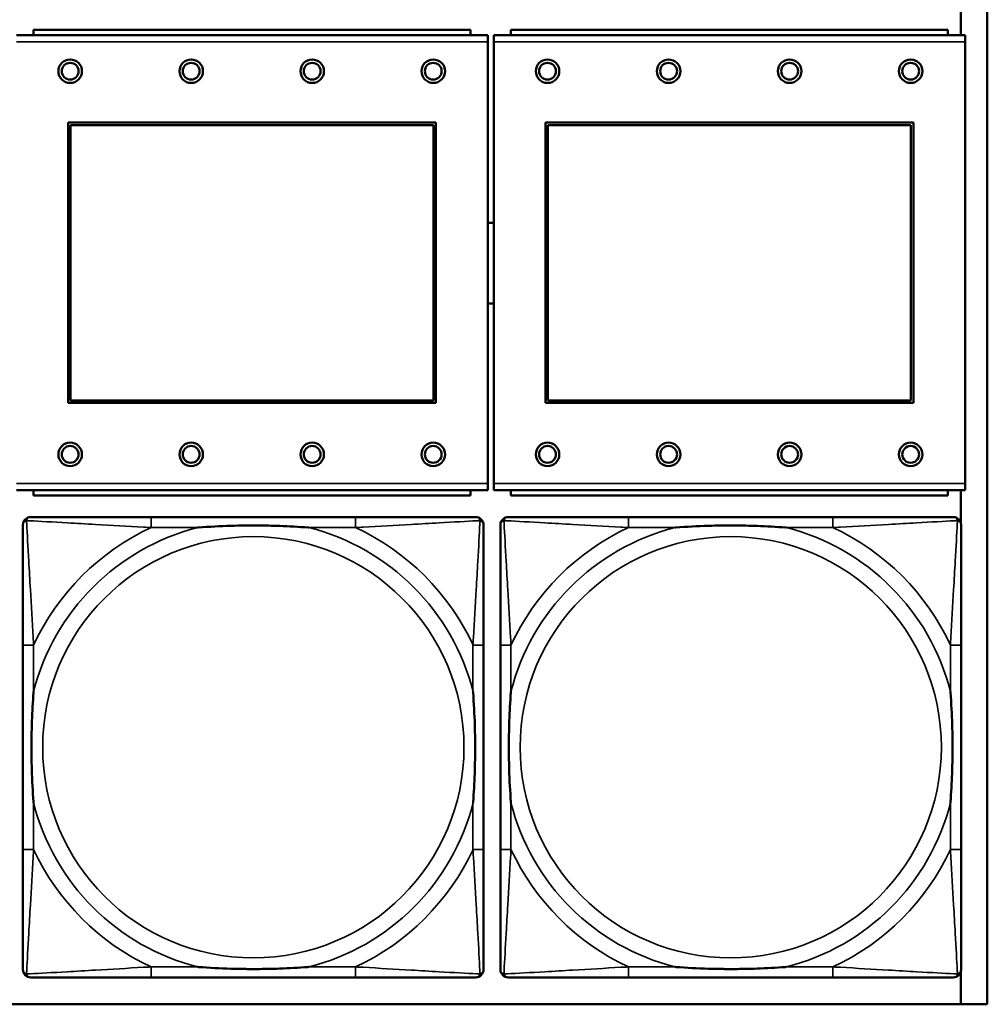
# Model space of a CAD drawing. Header units: inches. Extents: x 23.7 to 69.9, y 6 to 64.2.
# Tile 48 of 158: x 57.3 to 58.7, y 10.1 to 11.6. Entities that reach past the tile are written whole.
import ezdxf

# ---------------------------------------------------------------- set-up
doc = ezdxf.new("R2010")
doc.units = ezdxf.units.IN
doc.header["$MEASUREMENT"] = 0
doc.layers.add('Visible (ANSI)', color=7, linetype='Continuous', lineweight=50)
doc.layers.add('Visible Narrow (ANSI)', color=7, linetype='Continuous', lineweight=35)

msp = doc.modelspace()

# ---------------------------------------------------------------- linework, layer by layer
at = {"layer": 'Visible (ANSI)'}
for p, q in [((58.7487, 12.3368), (58.7487, 10.1322)), ((58.7094, 11.622), (58.7094, 11.5739)), ((58.0057, 11.5739), (57.3047, 11.5739)), ((57.9802, 11.5819), (57.3302, 11.5819)), ((57.3302, 11.5739), (57.3302, 11.5819)), ((57.9802, 11.5819), (57.9802, 11.5739)), ((58.0057, 11.5739), (58.0057, 11.5639)), ((58.7157, 11.5739), (58.0147, 11.5739)), ((58.0147, 11.5639), (58.0147, 11.5739)), ((58.6902, 11.5819), (58.0402, 11.5819)), ((58.0402, 11.5739), (58.0402, 11.5819)), ((58.6902, 11.5819), (58.6902, 11.5739)), ((58.7157, 11.5739), (58.7157, 11.5639)), ((58.0057, 10.9069), (58.0057, 11.5639)), ((58.0147, 11.5639), (58.0147, 10.9069)), ((58.7157, 10.9069), (58.7157, 11.5639)), ((57.3817, 11.0269), (57.3817, 11.4439)), ((57.3817, 11.4439), (57.9287, 11.4439)), ((57.3853, 11.4403), (57.9251, 11.4403)), ((57.3853, 11.0305), (57.3853, 11.4403)), ((57.9251, 11.4403), (57.9251, 11.0305)), ((57.9287, 11.4439), (57.9287, 11.0269)), ((58.0917, 11.0269), (58.0917, 11.4439)), ((58.0917, 11.4439), (58.6387, 11.4439)), ((58.0953, 11.4403), (58.6351, 11.4403)), ((58.0953, 11.0305), (58.0953, 11.4403)), ((58.6351, 11.4403), (58.6351, 11.0305)), ((58.6387, 11.4439), (58.6387, 11.0269)), ((57.9251, 11.0305), (57.3853, 11.0305)), ((58.6351, 11.0305), (58.0953, 11.0305)), ((57.9287, 11.0269), (57.3817, 11.0269)), ((58.6387, 11.0269), (58.0917, 11.0269)), ((58.0057, 10.9069), (58.0057, 10.8969)), ((58.0147, 10.8969), (58.0147, 10.9069)), ((58.7157, 10.9069), (58.7157, 10.8969)), ((57.3047, 10.8969), (58.0057, 10.8969)), ((57.3302, 10.8969), (57.3302, 10.8889)), ((57.9802, 10.8889), (57.3302, 10.8889)), ((57.9802, 10.8889), (57.9802, 10.8969)), ((58.0147, 10.8969), (58.7157, 10.8969)), ((58.0402, 10.8969), (58.0402, 10.8889)), ((58.6902, 10.8889), (58.0402, 10.8889)), ((58.6902, 10.8889), (58.6902, 10.8969)), ((58.7094, 10.8969), (58.7094, 10.8471)), ((57.809, 10.8571), (57.5051, 10.8571)), ((58.519, 10.8571), (58.2151, 10.8571)), ((57.3145, 10.6665), (57.3145, 10.3626)), ((57.9996, 10.3626), (57.9996, 10.6665)), ((58.0245, 10.6665), (58.0245, 10.3626)), ((58.7096, 10.3626), (58.7096, 10.6665)), ((58.7094, 10.182), (58.7094, 10.1322)), ((57.5051, 10.1721), (57.809, 10.1721)), ((58.2151, 10.1721), (58.519, 10.1721)), ((58.7487, 10.1322), (47.3347, 10.1322))]:
    msp.add_line(p, q, dxfattribs=at)
for centre, radius in [((57.3847, 11.5203), 0.0175), ((57.3847, 11.5203), 0.0125), ((57.5647, 11.5203), 0.0175), ((57.5647, 11.5203), 0.0125), ((57.7447, 11.5203), 0.0175), ((57.7447, 11.5203), 0.0125), ((57.9247, 11.5203), 0.0175), ((57.9247, 11.5203), 0.0125), ((58.0947, 11.5203), 0.0175), ((58.0947, 11.5203), 0.0125), ((58.2747, 11.5203), 0.0175), ((58.2747, 11.5203), 0.0125), ((58.4547, 11.5203), 0.0175), ((58.4547, 11.5203), 0.0125), ((58.6347, 11.5203), 0.0175), ((58.6347, 11.5203), 0.0125), ((57.3847, 10.9503), 0.0175), ((57.3847, 10.9503), 0.0125), ((57.5647, 10.9503), 0.0175), ((57.5647, 10.9503), 0.0125), ((57.7447, 10.9503), 0.0175), ((57.7447, 10.9503), 0.0125), ((57.9247, 10.9503), 0.0175), ((57.9247, 10.9503), 0.0125), ((58.0947, 10.9503), 0.0175), ((58.0947, 10.9503), 0.0125), ((58.2747, 10.9503), 0.0175), ((58.2747, 10.9503), 0.0125), ((58.4547, 10.9503), 0.0175), ((58.4547, 10.9503), 0.0125), ((58.6347, 10.9503), 0.0175), ((58.6347, 10.9503), 0.0125)]:
    msp.add_circle(centre, radius, dxfattribs=at)
for centre, radius, start, end in [((58.0105, 11.2349), 0.06, 85.9286, 94.5311), ((58.0105, 11.2349), 0.06, 265.4689, 274.0714), ((57.3263, 10.8453), 0.0118, 90, 180), ((57.9878, 10.8453), 0.0118, 0, 90), ((58.0363, 10.8453), 0.0118, 90, 180), ((58.6978, 10.8453), 0.0118, 0, 90), ((57.3263, 10.1839), 0.0118, 180, 270), ((57.9878, 10.1839), 0.0118, 270, 360), ((58.0363, 10.1839), 0.0118, 180, 270), ((58.6978, 10.1839), 0.0118, 270, 360)]:
    msp.add_arc(centre, radius, start, end, dxfattribs=at)
for points, knots in [([(57.5051, 10.8571), (57.5015, 10.8571), (57.4979, 10.8571), (57.4943, 10.8571), (57.4611, 10.8571), (57.4274, 10.8571), (57.3966, 10.8571), (57.3696, 10.8571), (57.3441, 10.8571), (57.3306, 10.8571), (57.329, 10.8571), (57.3276, 10.8571), (57.3263, 10.8571)], [0, 0, 0, 0, 0.0272471, 0.0272471, 0.0272471, 0.2790553, 0.2790553, 0.2790553, 0.4988354, 0.4988354, 0.4988354, 0.5252205, 0.5252205, 0.5252205, 0.5252205]), ([(57.9878, 10.8571), (57.9729, 10.8571), (57.9313, 10.8571), (57.8906, 10.8571), (57.8641, 10.8571), (57.8362, 10.8571), (57.809, 10.8571)], [-0.5252205, -0.5252205, -0.5252205, -0.5252205, -0.20743, -0.20743, -0.20743, 0, 0, 0, 0]), ([(58.2151, 10.8571), (58.2115, 10.8571), (58.2079, 10.8571), (58.2043, 10.8571), (58.1711, 10.8571), (58.1374, 10.8571), (58.1066, 10.8571), (58.0796, 10.8571), (58.0541, 10.8571), (58.0406, 10.8571), (58.039, 10.8571), (58.0376, 10.8571), (58.0363, 10.8571)], [0, 0, 0, 0, 0.0272471, 0.0272471, 0.0272471, 0.2790553, 0.2790553, 0.2790553, 0.4988354, 0.4988354, 0.4988354, 0.5252205, 0.5252205, 0.5252205, 0.5252205]), ([(58.6978, 10.8571), (58.6829, 10.8571), (58.6413, 10.8571), (58.6006, 10.8571), (58.5741, 10.8571), (58.5462, 10.8571), (58.519, 10.8571)], [-0.5252205, -0.5252205, -0.5252205, -0.5252205, -0.20743, -0.20743, -0.20743, 0, 0, 0, 0]), ([(57.3145, 10.8453), (57.3145, 10.8304), (57.3145, 10.7888), (57.3145, 10.7482), (57.3145, 10.7216), (57.3145, 10.6938), (57.3145, 10.6665)], [-0.5252205, -0.5252205, -0.5252205, -0.5252205, -0.20743, -0.20743, -0.20743, 0, 0, 0, 0]), ([(57.5743, 10.8413), (57.5747, 10.8414), (57.5752, 10.8414), (57.5917, 10.8427), (57.6077, 10.8435), (57.6307, 10.8442), (57.6374, 10.8444), (57.6466, 10.8445), (57.649, 10.8445), (57.6531, 10.8445), (57.6547, 10.8445), (57.6579, 10.8445), (57.6594, 10.8445), (57.663, 10.8445), (57.665, 10.8445), (57.6712, 10.8444), (57.6753, 10.8444), (57.685, 10.8442), (57.6906, 10.844), (57.7104, 10.8433), (57.7244, 10.8425), (57.7389, 10.8414), (57.7394, 10.8414), (57.7398, 10.8413)], [-0.416114, -0.416114, -0.416114, -0.416114, -0.4127691, -0.4127691, -0.2896446, -0.2896446, -0.2388934, -0.2388934, -0.2201881, -0.2201881, -0.2080204, -0.2080204, -0.196499, -0.196499, -0.1809939, -0.1809939, -0.149741, -0.149741, -0.1073162, -0.1073162, 0, 0, 0.0033356, 0.0033356, 0.0033356, 0.0033356]), ([(57.9996, 10.6665), (57.9996, 10.6701), (57.9996, 10.6737), (57.9996, 10.6773), (57.9996, 10.7105), (57.9996, 10.7442), (57.9996, 10.7751), (57.9996, 10.802), (57.9996, 10.8276), (57.9996, 10.841), (57.9996, 10.8426), (57.9996, 10.844), (57.9996, 10.8453)], [0, 0, 0, 0, 0.0272471, 0.0272471, 0.0272471, 0.2790553, 0.2790553, 0.2790553, 0.4988354, 0.4988354, 0.4988354, 0.5252205, 0.5252205, 0.5252205, 0.5252205]), ([(58.0245, 10.8453), (58.0245, 10.8304), (58.0245, 10.7888), (58.0245, 10.7482), (58.0245, 10.7216), (58.0245, 10.6938), (58.0245, 10.6665)], [-0.5252205, -0.5252205, -0.5252205, -0.5252205, -0.20743, -0.20743, -0.20743, 0, 0, 0, 0]), ([(58.2843, 10.8413), (58.2847, 10.8414), (58.2852, 10.8414), (58.3017, 10.8427), (58.3177, 10.8435), (58.3407, 10.8442), (58.3474, 10.8444), (58.3566, 10.8445), (58.359, 10.8445), (58.3631, 10.8445), (58.3647, 10.8445), (58.3679, 10.8445), (58.3694, 10.8445), (58.373, 10.8445), (58.375, 10.8445), (58.3812, 10.8444), (58.3853, 10.8444), (58.395, 10.8442), (58.4006, 10.844), (58.4204, 10.8433), (58.4344, 10.8425), (58.4489, 10.8414), (58.4494, 10.8414), (58.4498, 10.8413)], [-0.416114, -0.416114, -0.416114, -0.416114, -0.4127691, -0.4127691, -0.2896446, -0.2896446, -0.2388934, -0.2388934, -0.2201881, -0.2201881, -0.2080204, -0.2080204, -0.196499, -0.196499, -0.1809939, -0.1809939, -0.149741, -0.149741, -0.1073162, -0.1073162, 0, 0, 0.0033356, 0.0033356, 0.0033356, 0.0033356]), ([(58.7096, 10.6665), (58.7096, 10.6701), (58.7096, 10.6737), (58.7096, 10.6773), (58.7096, 10.7105), (58.7096, 10.7442), (58.7096, 10.7751), (58.7096, 10.802), (58.7096, 10.8276), (58.7096, 10.841), (58.7096, 10.8426), (58.7096, 10.844), (58.7096, 10.8453)], [0, 0, 0, 0, 0.0272471, 0.0272471, 0.0272471, 0.2790553, 0.2790553, 0.2790553, 0.4988354, 0.4988354, 0.4988354, 0.5252205, 0.5252205, 0.5252205, 0.5252205]), ([(57.3303, 10.4318), (57.3303, 10.4323), (57.3302, 10.4327), (57.329, 10.4492), (57.3281, 10.4653), (57.3274, 10.4882), (57.3273, 10.4949), (57.3272, 10.5041), (57.3271, 10.5066), (57.3271, 10.5107), (57.3271, 10.5123), (57.3271, 10.5154), (57.3271, 10.5169), (57.3271, 10.5205), (57.3271, 10.5225), (57.3272, 10.5287), (57.3273, 10.5328), (57.3275, 10.5426), (57.3276, 10.5482), (57.3283, 10.5679), (57.3291, 10.582), (57.3302, 10.5965), (57.3303, 10.5969), (57.3303, 10.5973)], [-0.416114, -0.416114, -0.416114, -0.416114, -0.4127691, -0.4127691, -0.2896446, -0.2896446, -0.2388934, -0.2388934, -0.2201881, -0.2201881, -0.2080204, -0.2080204, -0.196499, -0.196499, -0.1809939, -0.1809939, -0.149741, -0.149741, -0.1073162, -0.1073162, 0, 0, 0.0033356, 0.0033356, 0.0033356, 0.0033356]), ([(57.9838, 10.5973), (57.9839, 10.5969), (57.9839, 10.5965), (57.9851, 10.5799), (57.986, 10.5639), (57.9867, 10.5409), (57.9868, 10.5342), (57.9869, 10.5251), (57.987, 10.5226), (57.987, 10.5185), (57.987, 10.5169), (57.987, 10.5138), (57.987, 10.5122), (57.987, 10.5087), (57.987, 10.5066), (57.9869, 10.5005), (57.9868, 10.4963), (57.9866, 10.4866), (57.9865, 10.481), (57.9858, 10.4612), (57.985, 10.4472), (57.9839, 10.4327), (57.9839, 10.4323), (57.9838, 10.4318)], [-0.416114, -0.416114, -0.416114, -0.416114, -0.4127691, -0.4127691, -0.2896446, -0.2896446, -0.2388934, -0.2388934, -0.2201881, -0.2201881, -0.2080204, -0.2080204, -0.196499, -0.196499, -0.1809939, -0.1809939, -0.149741, -0.149741, -0.1073162, -0.1073162, 0, 0, 0.0033356, 0.0033356, 0.0033356, 0.0033356]), ([(58.0403, 10.4318), (58.0403, 10.4323), (58.0402, 10.4327), (58.039, 10.4492), (58.0381, 10.4653), (58.0374, 10.4882), (58.0373, 10.4949), (58.0372, 10.5041), (58.0371, 10.5066), (58.0371, 10.5107), (58.0371, 10.5123), (58.0371, 10.5154), (58.0371, 10.5169), (58.0371, 10.5205), (58.0371, 10.5225), (58.0372, 10.5287), (58.0373, 10.5328), (58.0375, 10.5426), (58.0376, 10.5482), (58.0383, 10.5679), (58.0391, 10.582), (58.0402, 10.5965), (58.0403, 10.5969), (58.0403, 10.5973)], [-0.416114, -0.416114, -0.416114, -0.416114, -0.4127691, -0.4127691, -0.2896446, -0.2896446, -0.2388934, -0.2388934, -0.2201881, -0.2201881, -0.2080204, -0.2080204, -0.196499, -0.196499, -0.1809939, -0.1809939, -0.149741, -0.149741, -0.1073162, -0.1073162, 0, 0, 0.0033356, 0.0033356, 0.0033356, 0.0033356]), ([(58.6938, 10.5973), (58.6939, 10.5969), (58.6939, 10.5965), (58.6951, 10.5799), (58.696, 10.5639), (58.6967, 10.5409), (58.6968, 10.5342), (58.6969, 10.5251), (58.697, 10.5226), (58.697, 10.5185), (58.697, 10.5169), (58.697, 10.5138), (58.697, 10.5122), (58.697, 10.5087), (58.697, 10.5066), (58.6969, 10.5005), (58.6968, 10.4963), (58.6966, 10.4866), (58.6965, 10.481), (58.6958, 10.4612), (58.695, 10.4472), (58.6939, 10.4327), (58.6939, 10.4323), (58.6938, 10.4318)], [-0.416114, -0.416114, -0.416114, -0.416114, -0.4127691, -0.4127691, -0.2896446, -0.2896446, -0.2388934, -0.2388934, -0.2201881, -0.2201881, -0.2080204, -0.2080204, -0.196499, -0.196499, -0.1809939, -0.1809939, -0.149741, -0.149741, -0.1073162, -0.1073162, 0, 0, 0.0033356, 0.0033356, 0.0033356, 0.0033356]), ([(57.3145, 10.3626), (57.3145, 10.3354), (57.3145, 10.3075), (57.3145, 10.281), (57.3145, 10.2404), (57.3145, 10.1988), (57.3145, 10.1839)], [3.9382945, 3.9382945, 3.9382945, 3.9382945, 4.1457245, 4.1457245, 4.1457245, 4.463515, 4.463515, 4.463515, 4.463515]), ([(57.9996, 10.1839), (57.9996, 10.1988), (57.9996, 10.2404), (57.9996, 10.281), (57.9996, 10.3075), (57.9996, 10.3354), (57.9996, 10.3626)], [-0.5252205, -0.5252205, -0.5252205, -0.5252205, -0.20743, -0.20743, -0.20743, 0, 0, 0, 0]), ([(58.0245, 10.3626), (58.0245, 10.3354), (58.0245, 10.3075), (58.0245, 10.281), (58.0245, 10.2404), (58.0245, 10.1988), (58.0245, 10.1839)], [3.9382945, 3.9382945, 3.9382945, 3.9382945, 4.1457245, 4.1457245, 4.1457245, 4.463515, 4.463515, 4.463515, 4.463515]), ([(58.7096, 10.1839), (58.7096, 10.1988), (58.7096, 10.2404), (58.7096, 10.281), (58.7096, 10.3075), (58.7096, 10.3354), (58.7096, 10.3626)], [-0.5252205, -0.5252205, -0.5252205, -0.5252205, -0.20743, -0.20743, -0.20743, 0, 0, 0, 0]), ([(57.7398, 10.1878), (57.7394, 10.1878), (57.7389, 10.1877), (57.7244, 10.1867), (57.7104, 10.1859), (57.6906, 10.1851), (57.685, 10.185), (57.6753, 10.1848), (57.6712, 10.1847), (57.665, 10.1847), (57.663, 10.1846), (57.6594, 10.1846), (57.6579, 10.1846), (57.6547, 10.1846), (57.6531, 10.1846), (57.649, 10.1847), (57.6466, 10.1847), (57.6374, 10.1848), (57.6307, 10.1849), (57.6077, 10.1856), (57.5917, 10.1865), (57.5752, 10.1877), (57.5747, 10.1878), (57.5743, 10.1878)], [-0.4149464, -0.4149464, -0.4149464, -0.4149464, -0.41162, -0.41162, -0.3046026, -0.3046026, -0.2622958, -0.2622958, -0.23113, -0.23113, -0.215668, -0.215668, -0.2041787, -0.2041787, -0.1920448, -0.1920448, -0.1733916, -0.1733916, -0.1227817, -0.1227817, 0, 0, 0.0033356, 0.0033356, 0.0033356, 0.0033356]), ([(58.4498, 10.1878), (58.4494, 10.1878), (58.4489, 10.1877), (58.4344, 10.1867), (58.4204, 10.1859), (58.4006, 10.1851), (58.395, 10.185), (58.3853, 10.1848), (58.3812, 10.1847), (58.375, 10.1847), (58.373, 10.1846), (58.3694, 10.1846), (58.3679, 10.1846), (58.3647, 10.1846), (58.3631, 10.1846), (58.359, 10.1847), (58.3566, 10.1847), (58.3474, 10.1848), (58.3407, 10.1849), (58.3177, 10.1856), (58.3017, 10.1865), (58.2852, 10.1877), (58.2847, 10.1878), (58.2843, 10.1878)], [-0.4149464, -0.4149464, -0.4149464, -0.4149464, -0.41162, -0.41162, -0.3046026, -0.3046026, -0.2622958, -0.2622958, -0.23113, -0.23113, -0.215668, -0.215668, -0.2041787, -0.2041787, -0.1920448, -0.1920448, -0.1733916, -0.1733916, -0.1227817, -0.1227817, 0, 0, 0.0033356, 0.0033356, 0.0033356, 0.0033356]), ([(57.3263, 10.1721), (57.3412, 10.1721), (57.3828, 10.1721), (57.4235, 10.1721), (57.45, 10.1721), (57.4779, 10.1721), (57.5051, 10.1721)], [-0.5252205, -0.5252205, -0.5252205, -0.5252205, -0.20743, -0.20743, -0.20743, 0, 0, 0, 0]), ([(57.809, 10.1721), (57.8362, 10.1721), (57.8641, 10.1721), (57.8906, 10.1721), (57.9313, 10.1721), (57.9729, 10.1721), (57.9878, 10.1721)], [3.9382945, 3.9382945, 3.9382945, 3.9382945, 4.1457245, 4.1457245, 4.1457245, 4.463515, 4.463515, 4.463515, 4.463515]), ([(58.0363, 10.1721), (58.0512, 10.1721), (58.0928, 10.1721), (58.1335, 10.1721), (58.16, 10.1721), (58.1879, 10.1721), (58.2151, 10.1721)], [-0.5252205, -0.5252205, -0.5252205, -0.5252205, -0.20743, -0.20743, -0.20743, 0, 0, 0, 0]), ([(58.519, 10.1721), (58.5462, 10.1721), (58.5741, 10.1721), (58.6006, 10.1721), (58.6413, 10.1721), (58.6829, 10.1721), (58.6978, 10.1721)], [3.9382945, 3.9382945, 3.9382945, 3.9382945, 4.1457245, 4.1457245, 4.1457245, 4.463515, 4.463515, 4.463515, 4.463515])]:
    msp.add_open_spline(points, degree=3, knots=knots, dxfattribs=at)
at = {"layer": 'Visible Narrow (ANSI)'}
for p, q in [((57.3047, 11.5639), (58.0057, 11.5639)), ((58.0147, 11.5639), (58.7157, 11.5639)), ((58.0057, 10.9069), (57.3047, 10.9069)), ((58.7157, 10.9069), (58.0147, 10.9069)), ((57.5051, 10.8571), (57.5051, 10.8413)), ((57.809, 10.8571), (57.809, 10.8413)), ((58.2151, 10.8571), (58.2151, 10.8413)), ((58.519, 10.8571), (58.519, 10.8413)), ((57.5051, 10.8413), (57.5743, 10.8413)), ((57.7398, 10.8413), (57.809, 10.8413)), ((58.2151, 10.8413), (58.2843, 10.8413)), ((58.4498, 10.8413), (58.519, 10.8413)), ((57.3303, 10.6665), (57.3145, 10.6665)), ((57.3303, 10.5973), (57.3303, 10.6665)), ((57.9996, 10.6665), (57.9838, 10.6665)), ((57.9838, 10.6665), (57.9838, 10.5973)), ((58.0403, 10.6665), (58.0245, 10.6665)), ((58.0403, 10.5973), (58.0403, 10.6665)), ((58.7096, 10.6665), (58.6938, 10.6665)), ((58.6938, 10.6665), (58.6938, 10.5973)), ((57.3303, 10.3626), (57.3303, 10.4318)), ((57.9838, 10.4318), (57.9838, 10.3626)), ((58.0403, 10.3626), (58.0403, 10.4318)), ((58.6938, 10.4318), (58.6938, 10.3626)), ((57.3303, 10.3626), (57.3145, 10.3626)), ((57.9996, 10.3626), (57.9838, 10.3626)), ((58.0403, 10.3626), (58.0245, 10.3626)), ((58.7096, 10.3626), (58.6938, 10.3626)), ((57.5051, 10.1878), (57.5051, 10.1721)), ((57.5743, 10.1878), (57.5051, 10.1878)), ((57.809, 10.1878), (57.7398, 10.1878)), ((57.809, 10.1878), (57.809, 10.1721)), ((58.2151, 10.1878), (58.2151, 10.1721)), ((58.2843, 10.1878), (58.2151, 10.1878)), ((58.519, 10.1878), (58.4498, 10.1878)), ((58.519, 10.1878), (58.519, 10.1721))]:
    msp.add_line(p, q, dxfattribs=at)
for centre in [(57.6571, 10.5146), (58.3671, 10.5146)]:
    msp.add_circle(centre, 0.3133, dxfattribs=at)
for centre, radius, start, end in [((57.6571, 10.5146), 0.3371, 104.2103, 165.7897), ((57.6571, 10.5146), 0.3604, 114.9407, 155.0593), ((57.6571, 10.5146), 0.3371, 14.2103, 75.7897), ((57.6571, 10.5146), 0.3604, 24.9407, 65.0593), ((58.3671, 10.5146), 0.3371, 104.2103, 165.7897), ((58.3671, 10.5146), 0.3604, 114.9407, 155.0593), ((58.3671, 10.5146), 0.3371, 14.2103, 75.7897), ((58.3671, 10.5146), 0.3604, 24.9407, 65.0593), ((57.6571, 10.5146), 0.3371, 194.2103, 255.7897), ((57.6571, 10.5146), 0.3371, 284.2103, 345.7897), ((58.3671, 10.5146), 0.3371, 194.2103, 255.7897), ((58.3671, 10.5146), 0.3371, 284.2103, 345.7897), ((57.6571, 10.5146), 0.3604, 204.9407, 245.0593), ((57.6571, 10.5146), 0.3604, 294.9407, 335.0593), ((58.3671, 10.5146), 0.3604, 204.9407, 245.0593), ((58.3671, 10.5146), 0.3604, 294.9407, 335.0593)]:
    msp.add_arc(centre, radius, start, end, dxfattribs=at)
for points, knots in [([(57.3198, 10.8518), (57.32, 10.8524), (57.3202, 10.8529), (57.3207, 10.854), (57.3211, 10.8545), (57.3217, 10.8552), (57.3219, 10.8554), (57.3223, 10.8558), (57.3225, 10.8559), (57.3229, 10.8561), (57.3231, 10.8563), (57.3238, 10.8566), (57.3242, 10.8568), (57.3252, 10.857), (57.3257, 10.8571), (57.3263, 10.8571)], [-0.00012419, -0.00012419, -0.00012419, -0.00012419, 0.00449537, 0.00449537, 0.00977487, 0.00977487, 0.01307456, 0.01307456, 0.0147244, 0.0147244, 0.01736415, 0.01736415, 0.02158775, 0.02158775, 0.02627331, 0.02627331, 0.02627331, 0.02627331]), ([(57.9878, 10.8571), (57.9884, 10.8571), (57.9889, 10.857), (57.9899, 10.8568), (57.9903, 10.8566), (57.991, 10.8563), (57.9912, 10.8561), (57.9916, 10.8559), (57.9918, 10.8558), (57.9922, 10.8554), (57.9924, 10.8552), (57.993, 10.8545), (57.9934, 10.854), (57.9939, 10.8529), (57.9941, 10.8524), (57.9943, 10.8518)], [-0.02627331, -0.02627331, -0.02627331, -0.02627331, -0.02158775, -0.02158775, -0.01736415, -0.01736415, -0.0147244, -0.0147244, -0.01307456, -0.01307456, -0.00977487, -0.00977487, -0.00449537, -0.00449537, 0.00012419, 0.00012419, 0.00012419, 0.00012419]), ([(58.0298, 10.8518), (58.03, 10.8524), (58.0302, 10.8529), (58.0307, 10.854), (58.0311, 10.8545), (58.0317, 10.8552), (58.0319, 10.8554), (58.0323, 10.8558), (58.0325, 10.8559), (58.0329, 10.8561), (58.0331, 10.8563), (58.0338, 10.8566), (58.0342, 10.8568), (58.0352, 10.857), (58.0357, 10.8571), (58.0363, 10.8571)], [-0.00012419, -0.00012419, -0.00012419, -0.00012419, 0.00449537, 0.00449537, 0.00977487, 0.00977487, 0.01307456, 0.01307456, 0.0147244, 0.0147244, 0.01736415, 0.01736415, 0.02158775, 0.02158775, 0.02627331, 0.02627331, 0.02627331, 0.02627331]), ([(58.6978, 10.8571), (58.6984, 10.8571), (58.6989, 10.857), (58.6999, 10.8568), (58.7003, 10.8566), (58.701, 10.8563), (58.7012, 10.8561), (58.7016, 10.8559), (58.7018, 10.8558), (58.7022, 10.8554), (58.7024, 10.8552), (58.703, 10.8545), (58.7034, 10.854), (58.7039, 10.8529), (58.7041, 10.8524), (58.7043, 10.8518)], [-0.02627331, -0.02627331, -0.02627331, -0.02627331, -0.02158775, -0.02158775, -0.01736415, -0.01736415, -0.0147244, -0.0147244, -0.01307456, -0.01307456, -0.00977487, -0.00977487, -0.00449537, -0.00449537, 0.00012419, 0.00012419, 0.00012419, 0.00012419]), ([(57.3145, 10.8453), (57.3145, 10.8459), (57.3146, 10.8465), (57.3149, 10.8474), (57.315, 10.8479), (57.3153, 10.8485), (57.3155, 10.8488), (57.3158, 10.8491), (57.3159, 10.8493), (57.3162, 10.8497), (57.3164, 10.8499), (57.3172, 10.8506), (57.3176, 10.8509), (57.3187, 10.8514), (57.3192, 10.8516), (57.3198, 10.8518)], [-0.02627331, -0.02627331, -0.02627331, -0.02627331, -0.02158775, -0.02158775, -0.01736415, -0.01736415, -0.0147244, -0.0147244, -0.01307456, -0.01307456, -0.00977487, -0.00977487, -0.00449537, -0.00449537, 0.00012419, 0.00012419, 0.00012419, 0.00012419]), ([(57.3303, 10.6665), (57.3301, 10.6703), (57.3299, 10.6741), (57.3284, 10.7014), (57.3269, 10.7256), (57.3247, 10.7634), (57.3239, 10.7775), (57.3219, 10.8127), (57.3208, 10.8328), (57.32, 10.8483), (57.3199, 10.8501), (57.3198, 10.8518)], [0, 0, 0, 0, 0.0278591, 0.0278591, 0.201273, 0.201273, 0.3066357, 0.3066357, 0.475216, 0.475216, 0.5007189, 0.5007189, 0.5007189, 0.5007189]), ([(57.3198, 10.8518), (57.3215, 10.8517), (57.3233, 10.8516), (57.3388, 10.8508), (57.3589, 10.8497), (57.3941, 10.8477), (57.4082, 10.8469), (57.446, 10.8447), (57.4702, 10.8433), (57.4976, 10.8418), (57.5013, 10.8416), (57.5051, 10.8413)], [-0.5007189, -0.5007189, -0.5007189, -0.5007189, -0.475216, -0.475216, -0.3066357, -0.3066357, -0.201273, -0.201273, -0.0278591, -0.0278591, 0, 0, 0, 0]), ([(57.809, 10.8413), (57.8128, 10.8416), (57.8165, 10.8418), (57.8439, 10.8433), (57.8681, 10.8447), (57.9059, 10.8469), (57.92, 10.8477), (57.9552, 10.8497), (57.9753, 10.8508), (57.9908, 10.8516), (57.9926, 10.8517), (57.9943, 10.8518)], [0, 0, 0, 0, 0.0278591, 0.0278591, 0.201273, 0.201273, 0.3066357, 0.3066357, 0.475216, 0.475216, 0.5007189, 0.5007189, 0.5007189, 0.5007189]), ([(57.9943, 10.8518), (57.9942, 10.8501), (57.9941, 10.8483), (57.9933, 10.8328), (57.9922, 10.8127), (57.9902, 10.7775), (57.9894, 10.7634), (57.9872, 10.7256), (57.9858, 10.7014), (57.9842, 10.6741), (57.984, 10.6703), (57.9838, 10.6665)], [-0.5007189, -0.5007189, -0.5007189, -0.5007189, -0.475216, -0.475216, -0.3066357, -0.3066357, -0.201273, -0.201273, -0.0278591, -0.0278591, 0, 0, 0, 0]), ([(57.9943, 10.8518), (57.9949, 10.8516), (57.9954, 10.8514), (57.9965, 10.8509), (57.997, 10.8506), (57.9977, 10.8499), (57.9979, 10.8497), (57.9982, 10.8493), (57.9984, 10.8491), (57.9986, 10.8488), (57.9988, 10.8485), (57.9991, 10.8479), (57.9993, 10.8474), (57.9995, 10.8465), (57.9996, 10.8459), (57.9996, 10.8453)], [-0.00012419, -0.00012419, -0.00012419, -0.00012419, 0.00449537, 0.00449537, 0.00977487, 0.00977487, 0.01307456, 0.01307456, 0.0147244, 0.0147244, 0.01736415, 0.01736415, 0.02158775, 0.02158775, 0.02627331, 0.02627331, 0.02627331, 0.02627331]), ([(58.0245, 10.8453), (58.0245, 10.8459), (58.0246, 10.8465), (58.0249, 10.8474), (58.025, 10.8479), (58.0253, 10.8485), (58.0255, 10.8488), (58.0258, 10.8491), (58.0259, 10.8493), (58.0262, 10.8497), (58.0264, 10.8499), (58.0272, 10.8506), (58.0276, 10.8509), (58.0287, 10.8514), (58.0292, 10.8516), (58.0298, 10.8518)], [-0.02627331, -0.02627331, -0.02627331, -0.02627331, -0.02158775, -0.02158775, -0.01736415, -0.01736415, -0.0147244, -0.0147244, -0.01307456, -0.01307456, -0.00977487, -0.00977487, -0.00449537, -0.00449537, 0.00012419, 0.00012419, 0.00012419, 0.00012419]), ([(58.0403, 10.6665), (58.0401, 10.6703), (58.0399, 10.6741), (58.0384, 10.7014), (58.0369, 10.7256), (58.0347, 10.7634), (58.0339, 10.7775), (58.0319, 10.8127), (58.0308, 10.8328), (58.03, 10.8483), (58.0299, 10.8501), (58.0298, 10.8518)], [0, 0, 0, 0, 0.0278591, 0.0278591, 0.201273, 0.201273, 0.3066357, 0.3066357, 0.475216, 0.475216, 0.5007189, 0.5007189, 0.5007189, 0.5007189]), ([(58.0298, 10.8518), (58.0315, 10.8517), (58.0333, 10.8516), (58.0488, 10.8508), (58.0689, 10.8497), (58.1041, 10.8477), (58.1182, 10.8469), (58.156, 10.8447), (58.1802, 10.8433), (58.2076, 10.8418), (58.2113, 10.8416), (58.2151, 10.8413)], [-0.5007189, -0.5007189, -0.5007189, -0.5007189, -0.475216, -0.475216, -0.3066357, -0.3066357, -0.201273, -0.201273, -0.0278591, -0.0278591, 0, 0, 0, 0]), ([(58.519, 10.8413), (58.5228, 10.8416), (58.5265, 10.8418), (58.5539, 10.8433), (58.5781, 10.8447), (58.6159, 10.8469), (58.63, 10.8477), (58.6652, 10.8497), (58.6853, 10.8508), (58.7008, 10.8516), (58.7026, 10.8517), (58.7043, 10.8518)], [0, 0, 0, 0, 0.0278591, 0.0278591, 0.201273, 0.201273, 0.3066357, 0.3066357, 0.475216, 0.475216, 0.5007189, 0.5007189, 0.5007189, 0.5007189]), ([(58.7043, 10.8518), (58.7042, 10.8501), (58.7041, 10.8483), (58.7033, 10.8328), (58.7022, 10.8127), (58.7002, 10.7775), (58.6994, 10.7634), (58.6972, 10.7256), (58.6958, 10.7014), (58.6942, 10.6741), (58.694, 10.6703), (58.6938, 10.6665)], [-0.5007189, -0.5007189, -0.5007189, -0.5007189, -0.475216, -0.475216, -0.3066357, -0.3066357, -0.201273, -0.201273, -0.0278591, -0.0278591, 0, 0, 0, 0]), ([(58.7043, 10.8518), (58.7049, 10.8516), (58.7054, 10.8514), (58.7065, 10.8509), (58.707, 10.8506), (58.7077, 10.8499), (58.7079, 10.8497), (58.7082, 10.8493), (58.7084, 10.8491), (58.7086, 10.8488), (58.7088, 10.8485), (58.7091, 10.8479), (58.7093, 10.8474), (58.7095, 10.8465), (58.7096, 10.8459), (58.7096, 10.8453)], [-0.00012419, -0.00012419, -0.00012419, -0.00012419, 0.00449537, 0.00449537, 0.00977487, 0.00977487, 0.01307456, 0.01307456, 0.0147244, 0.0147244, 0.01736415, 0.01736415, 0.02158775, 0.02158775, 0.02627331, 0.02627331, 0.02627331, 0.02627331]), ([(57.3198, 10.1773), (57.3199, 10.179), (57.32, 10.1809), (57.3208, 10.1963), (57.3219, 10.2164), (57.3239, 10.2517), (57.3247, 10.2657), (57.3269, 10.3036), (57.3284, 10.3277), (57.3299, 10.3551), (57.3301, 10.3589), (57.3303, 10.3626)], [-4.4390134, -4.4390134, -4.4390134, -4.4390134, -4.4135105, -4.4135105, -4.2449302, -4.2449302, -4.1395675, -4.1395675, -3.9661536, -3.9661536, -3.9382945, -3.9382945, -3.9382945, -3.9382945]), ([(57.9838, 10.3626), (57.984, 10.3589), (57.9842, 10.3551), (57.9858, 10.3277), (57.9872, 10.3036), (57.9894, 10.2657), (57.9902, 10.2517), (57.9922, 10.2164), (57.9933, 10.1963), (57.9941, 10.1809), (57.9942, 10.179), (57.9943, 10.1773)], [0, 0, 0, 0, 0.0278591, 0.0278591, 0.201273, 0.201273, 0.3066357, 0.3066357, 0.475216, 0.475216, 0.5007189, 0.5007189, 0.5007189, 0.5007189]), ([(58.0298, 10.1773), (58.0299, 10.179), (58.03, 10.1809), (58.0308, 10.1963), (58.0319, 10.2164), (58.0339, 10.2517), (58.0347, 10.2657), (58.0369, 10.3036), (58.0384, 10.3277), (58.0399, 10.3551), (58.0401, 10.3589), (58.0403, 10.3626)], [-4.4390134, -4.4390134, -4.4390134, -4.4390134, -4.4135105, -4.4135105, -4.2449302, -4.2449302, -4.1395675, -4.1395675, -3.9661536, -3.9661536, -3.9382945, -3.9382945, -3.9382945, -3.9382945]), ([(58.6938, 10.3626), (58.694, 10.3589), (58.6942, 10.3551), (58.6958, 10.3277), (58.6972, 10.3036), (58.6994, 10.2657), (58.7002, 10.2517), (58.7022, 10.2164), (58.7033, 10.1963), (58.7041, 10.1809), (58.7042, 10.179), (58.7043, 10.1773)], [0, 0, 0, 0, 0.0278591, 0.0278591, 0.201273, 0.201273, 0.3066357, 0.3066357, 0.475216, 0.475216, 0.5007189, 0.5007189, 0.5007189, 0.5007189]), ([(57.3198, 10.1773), (57.3192, 10.1775), (57.3187, 10.1777), (57.3176, 10.1783), (57.3172, 10.1786), (57.3164, 10.1792), (57.3162, 10.1795), (57.3159, 10.1799), (57.3158, 10.18), (57.3155, 10.1804), (57.3153, 10.1806), (57.315, 10.1813), (57.3149, 10.1817), (57.3146, 10.1827), (57.3145, 10.1833), (57.3145, 10.1839)], [-0.00012419, -0.00012419, -0.00012419, -0.00012419, 0.00449537, 0.00449537, 0.00977487, 0.00977487, 0.01307456, 0.01307456, 0.0147244, 0.0147244, 0.01736415, 0.01736415, 0.02158775, 0.02158775, 0.02627331, 0.02627331, 0.02627331, 0.02627331]), ([(57.5051, 10.1878), (57.5013, 10.1876), (57.4976, 10.1874), (57.4702, 10.1859), (57.446, 10.1844), (57.4082, 10.1822), (57.3941, 10.1814), (57.3589, 10.1794), (57.3388, 10.1783), (57.3233, 10.1775), (57.3215, 10.1774), (57.3198, 10.1773)], [0, 0, 0, 0, 0.0278591, 0.0278591, 0.201273, 0.201273, 0.3066357, 0.3066357, 0.475216, 0.475216, 0.5007189, 0.5007189, 0.5007189, 0.5007189]), ([(57.9943, 10.1773), (57.9926, 10.1774), (57.9908, 10.1775), (57.9753, 10.1783), (57.9552, 10.1794), (57.92, 10.1814), (57.9059, 10.1822), (57.8681, 10.1844), (57.8439, 10.1859), (57.8165, 10.1874), (57.8128, 10.1876), (57.809, 10.1878)], [-4.4390134, -4.4390134, -4.4390134, -4.4390134, -4.4135105, -4.4135105, -4.2449302, -4.2449302, -4.1395675, -4.1395675, -3.9661536, -3.9661536, -3.9382945, -3.9382945, -3.9382945, -3.9382945]), ([(57.9996, 10.1839), (57.9996, 10.1833), (57.9995, 10.1827), (57.9993, 10.1817), (57.9991, 10.1813), (57.9988, 10.1806), (57.9986, 10.1804), (57.9984, 10.18), (57.9982, 10.1799), (57.9979, 10.1795), (57.9977, 10.1792), (57.997, 10.1786), (57.9965, 10.1783), (57.9954, 10.1777), (57.9949, 10.1775), (57.9943, 10.1773)], [-0.02627331, -0.02627331, -0.02627331, -0.02627331, -0.02158775, -0.02158775, -0.01736415, -0.01736415, -0.0147244, -0.0147244, -0.01307456, -0.01307456, -0.00977487, -0.00977487, -0.00449537, -0.00449537, 0.00012419, 0.00012419, 0.00012419, 0.00012419]), ([(58.0298, 10.1773), (58.0292, 10.1775), (58.0287, 10.1777), (58.0276, 10.1783), (58.0272, 10.1786), (58.0264, 10.1792), (58.0262, 10.1795), (58.0259, 10.1799), (58.0258, 10.18), (58.0255, 10.1804), (58.0253, 10.1806), (58.025, 10.1813), (58.0249, 10.1817), (58.0246, 10.1827), (58.0245, 10.1833), (58.0245, 10.1839)], [-0.00012419, -0.00012419, -0.00012419, -0.00012419, 0.00449537, 0.00449537, 0.00977487, 0.00977487, 0.01307456, 0.01307456, 0.0147244, 0.0147244, 0.01736415, 0.01736415, 0.02158775, 0.02158775, 0.02627331, 0.02627331, 0.02627331, 0.02627331]), ([(58.2151, 10.1878), (58.2113, 10.1876), (58.2076, 10.1874), (58.1802, 10.1859), (58.156, 10.1844), (58.1182, 10.1822), (58.1041, 10.1814), (58.0689, 10.1794), (58.0488, 10.1783), (58.0333, 10.1775), (58.0315, 10.1774), (58.0298, 10.1773)], [0, 0, 0, 0, 0.0278591, 0.0278591, 0.201273, 0.201273, 0.3066357, 0.3066357, 0.475216, 0.475216, 0.5007189, 0.5007189, 0.5007189, 0.5007189]), ([(58.7043, 10.1773), (58.7026, 10.1774), (58.7008, 10.1775), (58.6853, 10.1783), (58.6652, 10.1794), (58.63, 10.1814), (58.6159, 10.1822), (58.5781, 10.1844), (58.5539, 10.1859), (58.5265, 10.1874), (58.5228, 10.1876), (58.519, 10.1878)], [-4.4390134, -4.4390134, -4.4390134, -4.4390134, -4.4135105, -4.4135105, -4.2449302, -4.2449302, -4.1395675, -4.1395675, -3.9661536, -3.9661536, -3.9382945, -3.9382945, -3.9382945, -3.9382945]), ([(58.7096, 10.1839), (58.7096, 10.1833), (58.7095, 10.1827), (58.7093, 10.1817), (58.7091, 10.1813), (58.7088, 10.1806), (58.7086, 10.1804), (58.7084, 10.18), (58.7082, 10.1799), (58.7079, 10.1795), (58.7077, 10.1792), (58.707, 10.1786), (58.7065, 10.1783), (58.7054, 10.1777), (58.7049, 10.1775), (58.7043, 10.1773)], [-0.02627331, -0.02627331, -0.02627331, -0.02627331, -0.02158775, -0.02158775, -0.01736415, -0.01736415, -0.0147244, -0.0147244, -0.01307456, -0.01307456, -0.00977487, -0.00977487, -0.00449537, -0.00449537, 0.00012419, 0.00012419, 0.00012419, 0.00012419]), ([(57.3263, 10.1721), (57.3257, 10.1721), (57.3252, 10.1721), (57.3242, 10.1724), (57.3238, 10.1725), (57.3231, 10.1729), (57.3229, 10.173), (57.3225, 10.1733), (57.3223, 10.1734), (57.3219, 10.1737), (57.3217, 10.174), (57.3211, 10.1747), (57.3207, 10.1752), (57.3202, 10.1762), (57.32, 10.1768), (57.3198, 10.1773)], [-0.02627331, -0.02627331, -0.02627331, -0.02627331, -0.02158775, -0.02158775, -0.01736415, -0.01736415, -0.0147244, -0.0147244, -0.01307456, -0.01307456, -0.00977487, -0.00977487, -0.00449537, -0.00449537, 0.00012419, 0.00012419, 0.00012419, 0.00012419]), ([(57.9943, 10.1773), (57.9941, 10.1768), (57.9939, 10.1762), (57.9934, 10.1752), (57.993, 10.1747), (57.9924, 10.174), (57.9922, 10.1737), (57.9918, 10.1734), (57.9916, 10.1733), (57.9912, 10.173), (57.991, 10.1729), (57.9903, 10.1725), (57.9899, 10.1724), (57.9889, 10.1721), (57.9884, 10.1721), (57.9878, 10.1721)], [-0.00012419, -0.00012419, -0.00012419, -0.00012419, 0.00449537, 0.00449537, 0.00977487, 0.00977487, 0.01307456, 0.01307456, 0.0147244, 0.0147244, 0.01736415, 0.01736415, 0.02158775, 0.02158775, 0.02627331, 0.02627331, 0.02627331, 0.02627331]), ([(58.0363, 10.1721), (58.0357, 10.1721), (58.0352, 10.1721), (58.0342, 10.1724), (58.0338, 10.1725), (58.0331, 10.1729), (58.0329, 10.173), (58.0325, 10.1733), (58.0323, 10.1734), (58.0319, 10.1737), (58.0317, 10.174), (58.0311, 10.1747), (58.0307, 10.1752), (58.0302, 10.1762), (58.03, 10.1768), (58.0298, 10.1773)], [-0.02627331, -0.02627331, -0.02627331, -0.02627331, -0.02158775, -0.02158775, -0.01736415, -0.01736415, -0.0147244, -0.0147244, -0.01307456, -0.01307456, -0.00977487, -0.00977487, -0.00449537, -0.00449537, 0.00012419, 0.00012419, 0.00012419, 0.00012419]), ([(58.7043, 10.1773), (58.7041, 10.1768), (58.7039, 10.1762), (58.7034, 10.1752), (58.703, 10.1747), (58.7024, 10.174), (58.7022, 10.1737), (58.7018, 10.1734), (58.7016, 10.1733), (58.7012, 10.173), (58.701, 10.1729), (58.7003, 10.1725), (58.6999, 10.1724), (58.6989, 10.1721), (58.6984, 10.1721), (58.6978, 10.1721)], [-0.00012419, -0.00012419, -0.00012419, -0.00012419, 0.00449537, 0.00449537, 0.00977487, 0.00977487, 0.01307456, 0.01307456, 0.0147244, 0.0147244, 0.01736415, 0.01736415, 0.02158775, 0.02158775, 0.02627331, 0.02627331, 0.02627331, 0.02627331])]:
    msp.add_open_spline(points, degree=3, knots=knots, dxfattribs=at)

doc.saveas('drawing.dxf')
